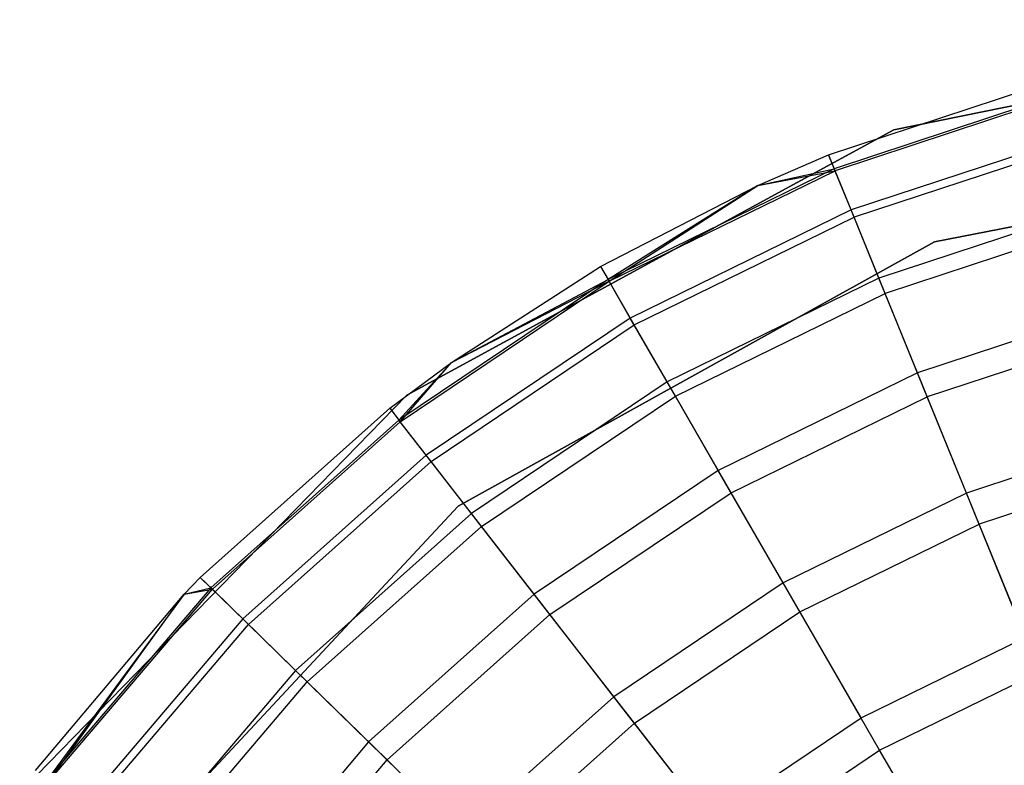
# Model space of a CAD drawing. Extents: x 0.4 to 40.3, y 0.4 to 40.3.
# Tile 226 of 243: x 19.962 to 20.223, y 40.145 to 40.342. Entities that reach past the tile are written whole.
import ezdxf

# ---------------------------------------------------------------- set-up
doc = ezdxf.new("R2010")
doc.units = 0
doc.header["$MEASUREMENT"] = 0
doc.layers.get('0').update_dxf_attribs({"color": 13, "linetype": 'CONTINUOUS'})

# ---------------------------------------------------------------- blocks, each defined once
blk = doc.blocks.new('ORTO-XII-B-11464-11465_ST0')
at = {"color": 0}
for p, q in [((20.33732, 40.34174, 10.00295), (20.19355, 40.31262, 10.00295)), ((20.19355, 40.31262, 3.31004), (20.33732, 40.34174, 3.31004)), ((20.33732, 40.34174, 10.00295), (20.19355, 40.31262, 10.00295)), ((20.19355, 40.31262, 3.31004), (20.33732, 40.34174, 3.31004)), ((20.17631, 40.30597, 10.31787), (20.2401, 40.32701, 10.31787)), ((20.17631, 40.30597, 11.89679), (20.2401, 40.32701, 11.89679)), ((20.17631, 40.30597, 10.31787), (20.2401, 40.32701, 10.31787)), ((20.17631, 40.30597, 11.89679), (20.2401, 40.32701, 11.89679)), ((20.24107, 40.3232, 10.23861), (20.1778, 40.30232, 10.23861)), ((20.24107, 40.3232, 10.23861), (20.1778, 40.30232, 10.23861)), ((20.24121, 40.32267, 11.94807), (20.178, 40.30181, 11.94807)), ((20.24121, 40.32267, 11.94807), (20.178, 40.30181, 11.94807)), ((20.19355, 40.31262, 10.00295), (20.06475, 40.24241, 10.00295)), ((20.06475, 40.24241, 3.31004), (20.19355, 40.31262, 3.31004)), ((20.19355, 40.31262, 10.00295), (20.06475, 40.24241, 10.00295)), ((20.06475, 40.24241, 3.31004), (20.19355, 40.31262, 3.31004)), ((20.24399, 40.31178, 10.16013), (20.18225, 40.29141, 10.16013)), ((20.24399, 40.31178, 10.16013), (20.18225, 40.29141, 10.16013)), ((20.19355, 40.31262, 10.00295), (20.19355, 40.31262, 3.31004)), ((20.19355, 40.31262, 10.00295), (20.19355, 40.31262, 3.31004)), ((20.24451, 40.30976, 11.99778), (20.18303, 40.28948, 11.99778)), ((20.24451, 40.30976, 11.99778), (20.18303, 40.28948, 11.99778)), ((20.20433, 40.28303, 10.00295), (20.34579, 40.31058, 10.00295)), ((20.34579, 40.31058, 3.31004), (20.20433, 40.28303, 3.31004)), ((20.34579, 40.31058, 3.31004), (20.20433, 40.28303, 3.31004)), ((20.20433, 40.28303, 10.00295), (20.34579, 40.31058, 10.00295)), ((20.15761, 40.29789, 10.31787), (20.17631, 40.30597, 10.31787)), ((20.15761, 40.29789, 11.89679), (20.17631, 40.30597, 11.89679)), ((20.15761, 40.29789, 10.31787), (20.17631, 40.30597, 10.31787)), ((20.15761, 40.29789, 11.89679), (20.17631, 40.30597, 11.89679)), ((20.17631, 40.30597, 10.31787), (20.1778, 40.30232, 10.23861)), ((20.17631, 40.30597, 10.31787), (20.1778, 40.30232, 10.23861)), ((20.17631, 40.30597, 11.89679), (20.17631, 40.30597, 10.31787)), ((20.17631, 40.30597, 11.89679), (20.17631, 40.30597, 10.31787)), ((20.178, 40.30181, 11.94807), (20.17631, 40.30597, 11.89679)), ((20.178, 40.30181, 11.94807), (20.17631, 40.30597, 11.89679)), ((20.1778, 40.30232, 10.23861), (20.11796, 40.27302, 10.23861)), ((20.1778, 40.30232, 10.23861), (20.11796, 40.27302, 10.23861)), ((20.11823, 40.27255, 11.94807), (20.178, 40.30181, 11.94807)), ((20.11823, 40.27255, 11.94807), (20.178, 40.30181, 11.94807)), ((20.15761, 40.29789, 10.31787), (20.1778, 40.30232, 10.23861)), ((20.15761, 40.29789, 10.31787), (20.1778, 40.30232, 10.23861)), ((20.15761, 40.29789, 11.89679), (20.178, 40.30181, 11.94807)), ((20.15761, 40.29789, 11.89679), (20.178, 40.30181, 11.94807)), ((20.18225, 40.29141, 10.16013), (20.1778, 40.30232, 10.23861)), ((20.18225, 40.29141, 10.16013), (20.1778, 40.30232, 10.23861)), ((20.18303, 40.28948, 11.99778), (20.178, 40.30181, 11.94807)), ((20.18303, 40.28948, 11.99778), (20.178, 40.30181, 11.94807)), ((20.11599, 40.27643, 10.31787), (20.15761, 40.29789, 10.31787)), ((20.11599, 40.27643, 11.89679), (20.15761, 40.29789, 11.89679)), ((20.11599, 40.27643, 10.31787), (20.15761, 40.29789, 10.31787)), ((20.11599, 40.27643, 11.89679), (20.15761, 40.29789, 11.89679)), ((20.15761, 40.29789, 10.31787), (20.11796, 40.27302, 10.23861)), ((20.15761, 40.29789, 10.31787), (20.11796, 40.27302, 10.23861)), ((20.11823, 40.27255, 11.94807), (20.15761, 40.29789, 11.89679)), ((20.11823, 40.27255, 11.94807), (20.15761, 40.29789, 11.89679)), ((20.15761, 40.29789, 11.89679), (20.15761, 40.29789, 10.31787)), ((20.15761, 40.29789, 11.89679), (20.15761, 40.29789, 10.31787)), ((20.24883, 40.29289, 10.08321), (20.18961, 40.27335, 10.08321)), ((20.24883, 40.29289, 10.08321), (20.18961, 40.27335, 10.08321)), ((20.18225, 40.29141, 10.16013), (20.12385, 40.26282, 10.16013)), ((20.18225, 40.29141, 10.16013), (20.12385, 40.26282, 10.16013)), ((20.18961, 40.27335, 10.08321), (20.18225, 40.29141, 10.16013)), ((20.18961, 40.27335, 10.08321), (20.18225, 40.29141, 10.16013)), ((20.12489, 40.26101, 11.99778), (20.18303, 40.28948, 11.99778)), ((20.12489, 40.26101, 11.99778), (20.18303, 40.28948, 11.99778)), ((20.19124, 40.26933, 12.04443), (20.18303, 40.28948, 11.99778)), ((20.19124, 40.26933, 12.04443), (20.18303, 40.28948, 11.99778)), ((20.2499, 40.28869, 12.04443), (20.19124, 40.26933, 12.04443)), ((20.2499, 40.28869, 12.04443), (20.19124, 40.26933, 12.04443)), ((20.07831, 40.21311, 10.00295), (20.20433, 40.28303, 10.00295)), ((20.20433, 40.28303, 3.31004), (20.07831, 40.21311, 3.31004)), ((20.20433, 40.28303, 3.31004), (20.07831, 40.21311, 3.31004)), ((20.07831, 40.21311, 10.00295), (20.20433, 40.28303, 10.00295)), ((20.20433, 40.28303, 10.00295), (20.20433, 40.28303, 3.31004)), ((20.20433, 40.28303, 10.00295), (20.20433, 40.28303, 3.31004)), ((20.07659, 40.25111, 10.31787), (20.11599, 40.27643, 10.31787)), ((20.07659, 40.25111, 11.89679), (20.11599, 40.27643, 11.89679)), ((20.07659, 40.25111, 10.31787), (20.11599, 40.27643, 10.31787)), ((20.07659, 40.25111, 11.89679), (20.11599, 40.27643, 11.89679)), ((20.11599, 40.27643, 10.31787), (20.11796, 40.27302, 10.23861)), ((20.11599, 40.27643, 10.31787), (20.11796, 40.27302, 10.23861)), ((20.11599, 40.27643, 11.89679), (20.11599, 40.27643, 10.31787)), ((20.11599, 40.27643, 11.89679), (20.11599, 40.27643, 10.31787)), ((20.11599, 40.27643, 11.89679), (20.11823, 40.27255, 11.94807)), ((20.11599, 40.27643, 11.89679), (20.11823, 40.27255, 11.94807)), ((20.11796, 40.27302, 10.23861), (20.06266, 40.23585, 10.23861)), ((20.11796, 40.27302, 10.23861), (20.06266, 40.23585, 10.23861)), ((20.063, 40.23541, 11.94807), (20.11823, 40.27255, 11.94807)), ((20.063, 40.23541, 11.94807), (20.11823, 40.27255, 11.94807)), ((20.07659, 40.25111, 10.31787), (20.11796, 40.27302, 10.23861)), ((20.07659, 40.25111, 10.31787), (20.11796, 40.27302, 10.23861)), ((20.07659, 40.25111, 11.89679), (20.11823, 40.27255, 11.94807)), ((20.07659, 40.25111, 11.89679), (20.11823, 40.27255, 11.94807)), ((20.12385, 40.26282, 10.16013), (20.11796, 40.27302, 10.23861)), ((20.12385, 40.26282, 10.16013), (20.11796, 40.27302, 10.23861)), ((20.12489, 40.26101, 11.99778), (20.11823, 40.27255, 11.94807)), ((20.12489, 40.26101, 11.99778), (20.11823, 40.27255, 11.94807)), ((20.18961, 40.27335, 10.08321), (20.1336, 40.24593, 10.08321)), ((20.18961, 40.27335, 10.08321), (20.1336, 40.24593, 10.08321)), ((20.19981, 40.24831, 10.0086), (20.18961, 40.27335, 10.08321)), ((20.19981, 40.24831, 10.0086), (20.18961, 40.27335, 10.08321)), ((20.13577, 40.24217, 12.04443), (20.19124, 40.26933, 12.04443)), ((20.13577, 40.24217, 12.04443), (20.19124, 40.26933, 12.04443)), ((20.20238, 40.24199, 12.08659), (20.19124, 40.26933, 12.04443)), ((20.20238, 40.24199, 12.08659), (20.19124, 40.26933, 12.04443)), ((20.25553, 40.26669, 10.0086), (20.19981, 40.24831, 10.0086)), ((20.25553, 40.26669, 10.0086), (20.19981, 40.24831, 10.0086)), ((20.12385, 40.26282, 10.16013), (20.06989, 40.22654, 10.16013)), ((20.12385, 40.26282, 10.16013), (20.06989, 40.22654, 10.16013)), ((20.1336, 40.24593, 10.08321), (20.12385, 40.26282, 10.16013)), ((20.1336, 40.24593, 10.08321), (20.12385, 40.26282, 10.16013)), ((20.07117, 40.22489, 11.99778), (20.12489, 40.26101, 11.99778)), ((20.07117, 40.22489, 11.99778), (20.12489, 40.26101, 11.99778)), ((20.13577, 40.24217, 12.04443), (20.12489, 40.26101, 11.99778)), ((20.13577, 40.24217, 12.04443), (20.12489, 40.26101, 11.99778)), ((20.25722, 40.26009, 12.08659), (20.20238, 40.24199, 12.08659)), ((20.25722, 40.26009, 12.08659), (20.20238, 40.24199, 12.08659)), ((20.06024, 40.23896, 10.31787), (20.07659, 40.25111, 10.31787)), ((20.06024, 40.23896, 11.89679), (20.07659, 40.25111, 11.89679)), ((20.06024, 40.23896, 10.31787), (20.07659, 40.25111, 10.31787)), ((20.06024, 40.23896, 11.89679), (20.07659, 40.25111, 11.89679)), ((20.07659, 40.25111, 10.31787), (20.06266, 40.23585, 10.23861)), ((20.07659, 40.25111, 10.31787), (20.06266, 40.23585, 10.23861)), ((20.063, 40.23541, 11.94807), (20.07659, 40.25111, 11.89679)), ((20.063, 40.23541, 11.94807), (20.07659, 40.25111, 11.89679)), ((20.07659, 40.25111, 11.89679), (20.07659, 40.25111, 10.31787)), ((20.07659, 40.25111, 11.89679), (20.07659, 40.25111, 10.31787)), ((20.19981, 40.24831, 10.0086), (20.14712, 40.22251, 10.0086)), ((20.19981, 40.24831, 10.0086), (20.14712, 40.22251, 10.0086)), ((20.21276, 40.21655, 9.93704), (20.19981, 40.24831, 10.0086)), ((20.21276, 40.21655, 9.93704), (20.19981, 40.24831, 10.0086)), ((20.1336, 40.24593, 10.08321), (20.08185, 40.21113, 10.08321)), ((20.1336, 40.24593, 10.08321), (20.08185, 40.21113, 10.08321)), ((20.14712, 40.22251, 10.0086), (20.1336, 40.24593, 10.08321)), ((20.14712, 40.22251, 10.0086), (20.1336, 40.24593, 10.08321)), ((20.06475, 40.24241, 10.00295), (19.96236, 40.13735, 10.00295)), ((19.96236, 40.13735, 3.31004), (20.06475, 40.24241, 3.31004)), ((20.06475, 40.24241, 10.00295), (19.96236, 40.13735, 10.00295)), ((19.96236, 40.13735, 3.31004), (20.06475, 40.24241, 3.31004)), ((20.06475, 40.24241, 10.00295), (20.06475, 40.24241, 3.31004)), ((20.06475, 40.24241, 10.00295), (20.06475, 40.24241, 3.31004)), ((20.08451, 40.20771, 12.04443), (20.13577, 40.24217, 12.04443)), ((20.08451, 40.20771, 12.04443), (20.13577, 40.24217, 12.04443)), ((20.15053, 40.21661, 12.08659), (20.13577, 40.24217, 12.04443)), ((20.15053, 40.21661, 12.08659), (20.13577, 40.24217, 12.04443)), ((20.15053, 40.21661, 12.08659), (20.20238, 40.24199, 12.08659)), ((20.15053, 40.21661, 12.08659), (20.20238, 40.24199, 12.08659)), ((20.21612, 40.20829, 12.12299), (20.20238, 40.24199, 12.08659)), ((20.21612, 40.20829, 12.12299), (20.20238, 40.24199, 12.08659)), ((20.01013, 40.19424, 10.31787), (20.06024, 40.23896, 10.31787)), ((20.01013, 40.19424, 11.89679), (20.06024, 40.23896, 11.89679)), ((20.01013, 40.19424, 10.31787), (20.06024, 40.23896, 10.31787)), ((20.01013, 40.19424, 11.89679), (20.06024, 40.23896, 11.89679)), ((20.06024, 40.23896, 10.31787), (20.06266, 40.23585, 10.23861)), ((20.06024, 40.23896, 10.31787), (20.06266, 40.23585, 10.23861)), ((20.06024, 40.23896, 11.89679), (20.06024, 40.23896, 10.31787)), ((20.06024, 40.23896, 11.89679), (20.06024, 40.23896, 10.31787)), ((20.06024, 40.23896, 11.89679), (20.063, 40.23541, 11.94807)), ((20.06024, 40.23896, 11.89679), (20.063, 40.23541, 11.94807)), ((20.06266, 40.23585, 10.23861), (20.01294, 40.19149, 10.23861)), ((20.06266, 40.23585, 10.23861), (20.01294, 40.19149, 10.23861)), ((20.06989, 40.22654, 10.16013), (20.06266, 40.23585, 10.23861)), ((20.06989, 40.22654, 10.16013), (20.06266, 40.23585, 10.23861)), ((20.063, 40.23541, 11.94807), (20.01333, 40.1911, 11.94807)), ((20.063, 40.23541, 11.94807), (20.01333, 40.1911, 11.94807)), ((20.07117, 40.22489, 11.99778), (20.063, 40.23541, 11.94807)), ((20.07117, 40.22489, 11.99778), (20.063, 40.23541, 11.94807)), ((20.26403, 40.23346, 9.93704), (20.21276, 40.21655, 9.93704)), ((20.26403, 40.23346, 9.93704), (20.21276, 40.21655, 9.93704)), ((20.06989, 40.22654, 10.16013), (20.02137, 40.18325, 10.16013)), ((20.06989, 40.22654, 10.16013), (20.02137, 40.18325, 10.16013)), ((20.08185, 40.21113, 10.08321), (20.06989, 40.22654, 10.16013)), ((20.08185, 40.21113, 10.08321), (20.06989, 40.22654, 10.16013)), ((20.07117, 40.22489, 11.99778), (20.02286, 40.18179, 11.99778)), ((20.07117, 40.22489, 11.99778), (20.02286, 40.18179, 11.99778)), ((20.08451, 40.20771, 12.04443), (20.07117, 40.22489, 11.99778)), ((20.08451, 40.20771, 12.04443), (20.07117, 40.22489, 11.99778)), ((20.26624, 40.22483, 12.12299), (20.21612, 40.20829, 12.12299)), ((20.26624, 40.22483, 12.12299), (20.21612, 40.20829, 12.12299)), ((20.14712, 40.22251, 10.0086), (20.09843, 40.18978, 10.0086)), ((20.14712, 40.22251, 10.0086), (20.09843, 40.18978, 10.0086)), ((20.16427, 40.1928, 9.93704), (20.14712, 40.22251, 10.0086)), ((20.16427, 40.1928, 9.93704), (20.14712, 40.22251, 10.0086)), ((20.10261, 40.18439, 12.08659), (20.15053, 40.21661, 12.08659)), ((20.10261, 40.18439, 12.08659), (20.15053, 40.21661, 12.08659)), ((20.16872, 40.18509, 12.12299), (20.15053, 40.21661, 12.08659)), ((20.16872, 40.18509, 12.12299), (20.15053, 40.21661, 12.08659)), ((20.21276, 40.21655, 9.93704), (20.16427, 40.1928, 9.93704)), ((20.21276, 40.21655, 9.93704), (20.16427, 40.1928, 9.93704)), ((20.22832, 40.17836, 9.86923), (20.21276, 40.21655, 9.93704)), ((20.22832, 40.17836, 9.86923), (20.21276, 40.21655, 9.93704)), ((19.98007, 40.10767, 10.00295), (20.07831, 40.21311, 10.00295)), ((20.07831, 40.21311, 3.31004), (19.98007, 40.10767, 3.31004)), ((20.07831, 40.21311, 3.31004), (19.98007, 40.10767, 3.31004)), ((19.98007, 40.10767, 10.00295), (20.07831, 40.21311, 10.00295)), ((20.07831, 40.21311, 3.31004), (20.07831, 40.21311, 10.00295)), ((20.07831, 40.21311, 3.31004), (20.07831, 40.21311, 10.00295)), ((20.08185, 40.21113, 10.08321), (20.03532, 40.16962, 10.08321)), ((20.08185, 40.21113, 10.08321), (20.03532, 40.16962, 10.08321)), ((20.09843, 40.18978, 10.0086), (20.08185, 40.21113, 10.08321)), ((20.09843, 40.18978, 10.0086), (20.08185, 40.21113, 10.08321)), ((20.08451, 40.20771, 12.04443), (20.03841, 40.16659, 12.04443)), ((20.08451, 40.20771, 12.04443), (20.03841, 40.16659, 12.04443)), ((20.10261, 40.18439, 12.08659), (20.08451, 40.20771, 12.04443)), ((20.10261, 40.18439, 12.08659), (20.08451, 40.20771, 12.04443)), ((20.16872, 40.18509, 12.12299), (20.21612, 40.20829, 12.12299)), ((20.16872, 40.18509, 12.12299), (20.21612, 40.20829, 12.12299)), ((20.23203, 40.16925, 12.15251), (20.21612, 40.20829, 12.12299)), ((20.23203, 40.16925, 12.15251), (20.21612, 40.20829, 12.12299)), ((20.00588, 40.18984, 10.31787), (20.01013, 40.19424, 10.31787)), ((20.00588, 40.18984, 11.89679), (20.01013, 40.19424, 11.89679)), ((20.00588, 40.18984, 10.31787), (20.01013, 40.19424, 10.31787)), ((20.00588, 40.18984, 11.89679), (20.01013, 40.19424, 11.89679)), ((20.01013, 40.19424, 10.31787), (20.01294, 40.19149, 10.23861)), ((20.01013, 40.19424, 10.31787), (20.01294, 40.19149, 10.23861)), ((20.01013, 40.19424, 11.89679), (20.01013, 40.19424, 10.31787)), ((20.01013, 40.19424, 11.89679), (20.01013, 40.19424, 10.31787)), ((20.01333, 40.1911, 11.94807), (20.01013, 40.19424, 11.89679)), ((20.01333, 40.1911, 11.94807), (20.01013, 40.19424, 11.89679)), ((20.01294, 40.19149, 10.23861), (19.96973, 40.14077, 10.23861)), ((20.01294, 40.19149, 10.23861), (19.96973, 40.14077, 10.23861)), ((20.00588, 40.18984, 10.31787), (20.01294, 40.19149, 10.23861)), ((20.00588, 40.18984, 10.31787), (20.01294, 40.19149, 10.23861)), ((20.02137, 40.18325, 10.16013), (20.01294, 40.19149, 10.23861)), ((20.02137, 40.18325, 10.16013), (20.01294, 40.19149, 10.23861)), ((20.16427, 40.1928, 9.93704), (20.11947, 40.16268, 9.93704)), ((20.16427, 40.1928, 9.93704), (20.11947, 40.16268, 9.93704)), ((20.18488, 40.1571, 9.86923), (20.16427, 40.1928, 9.93704)), ((20.18488, 40.1571, 9.86923), (20.16427, 40.1928, 9.93704)), ((19.96656, 40.14312, 10.31787), (20.00588, 40.18984, 10.31787)), ((19.96656, 40.14312, 11.89679), (20.00588, 40.18984, 11.89679)), ((19.96656, 40.14312, 10.31787), (20.00588, 40.18984, 10.31787)), ((19.96656, 40.14312, 11.89679), (20.00588, 40.18984, 11.89679)), ((20.00588, 40.18984, 10.31787), (19.96973, 40.14077, 10.23861)), ((20.00588, 40.18984, 10.31787), (19.96973, 40.14077, 10.23861)), ((19.97017, 40.14045, 11.94807), (20.01333, 40.1911, 11.94807)), ((19.97017, 40.14045, 11.94807), (20.01333, 40.1911, 11.94807)), ((19.97017, 40.14045, 11.94807), (20.00588, 40.18984, 11.89679)), ((19.97017, 40.14045, 11.94807), (20.00588, 40.18984, 11.89679)), ((20.00588, 40.18984, 11.89679), (20.01333, 40.1911, 11.94807)), ((20.00588, 40.18984, 11.89679), (20.01333, 40.1911, 11.94807)), ((20.00588, 40.18984, 11.89679), (20.00588, 40.18984, 10.31787)), ((20.00588, 40.18984, 11.89679), (20.00588, 40.18984, 10.31787)), ((20.02286, 40.18179, 11.99778), (20.01333, 40.1911, 11.94807)), ((20.02286, 40.18179, 11.99778), (20.01333, 40.1911, 11.94807)), ((20.09843, 40.18978, 10.0086), (20.05465, 40.15072, 10.0086)), ((20.09843, 40.18978, 10.0086), (20.05465, 40.15072, 10.0086)), ((20.11947, 40.16268, 9.93704), (20.09843, 40.18978, 10.0086)), ((20.11947, 40.16268, 9.93704), (20.09843, 40.18978, 10.0086)), ((20.10261, 40.18439, 12.08659), (20.05953, 40.14595, 12.08659)), ((20.10261, 40.18439, 12.08659), (20.05953, 40.14595, 12.08659)), ((20.12493, 40.15564, 12.12299), (20.10261, 40.18439, 12.08659)), ((20.12493, 40.15564, 12.12299), (20.10261, 40.18439, 12.08659)), ((20.12493, 40.15564, 12.12299), (20.16872, 40.18509, 12.12299)), ((20.12493, 40.15564, 12.12299), (20.16872, 40.18509, 12.12299)), ((20.1898, 40.14857, 12.15251), (20.16872, 40.18509, 12.12299)), ((20.1898, 40.14857, 12.15251), (20.16872, 40.18509, 12.12299)), ((20.02137, 40.18325, 10.16013), (19.9792, 40.13376, 10.16013)), ((20.02137, 40.18325, 10.16013), (19.9792, 40.13376, 10.16013)), ((19.98087, 40.13252, 11.99778), (20.02286, 40.18179, 11.99778)), ((19.98087, 40.13252, 11.99778), (20.02286, 40.18179, 11.99778)), ((20.03532, 40.16962, 10.08321), (20.02137, 40.18325, 10.16013)), ((20.03532, 40.16962, 10.08321), (20.02137, 40.18325, 10.16013)), ((20.03841, 40.16659, 12.04443), (20.02286, 40.18179, 11.99778)), ((20.03841, 40.16659, 12.04443), (20.02286, 40.18179, 11.99778)), ((20.18488, 40.1571, 9.86923), (20.22832, 40.17836, 9.86923)), ((20.18488, 40.1571, 9.86923), (20.22832, 40.17836, 9.86923)), ((20.03532, 40.16962, 10.08321), (19.99487, 40.12215, 10.08321)), ((20.03532, 40.16962, 10.08321), (19.99487, 40.12215, 10.08321)), ((20.05465, 40.15072, 10.0086), (20.03532, 40.16962, 10.08321)), ((20.05465, 40.15072, 10.0086), (20.03532, 40.16962, 10.08321)), ((20.1898, 40.14857, 12.15251), (20.23203, 40.16925, 12.15251)), ((20.1898, 40.14857, 12.15251), (20.23203, 40.16925, 12.15251)), ((19.99835, 40.11957, 12.04443), (20.03841, 40.16659, 12.04443)), ((19.99835, 40.11957, 12.04443), (20.03841, 40.16659, 12.04443)), ((20.05953, 40.14595, 12.08659), (20.03841, 40.16659, 12.04443)), ((20.05953, 40.14595, 12.08659), (20.03841, 40.16659, 12.04443)), ((20.11947, 40.16268, 9.93704), (20.07918, 40.12674, 9.93704)), ((20.11947, 40.16268, 9.93704), (20.07918, 40.12674, 9.93704)), ((20.14475, 40.13012, 9.86923), (20.11947, 40.16268, 9.93704)), ((20.14475, 40.13012, 9.86923), (20.11947, 40.16268, 9.93704)), ((20.12493, 40.15564, 12.12299), (20.08555, 40.12051, 12.12299)), ((20.12493, 40.15564, 12.12299), (20.08555, 40.12051, 12.12299)), ((20.15079, 40.12234, 12.15251), (20.12493, 40.15564, 12.12299)), ((20.15079, 40.12234, 12.15251), (20.12493, 40.15564, 12.12299)), ((20.14475, 40.13012, 9.86923), (20.18488, 40.1571, 9.86923)), ((20.14475, 40.13012, 9.86923), (20.18488, 40.1571, 9.86923)), ((20.05465, 40.15072, 10.0086), (20.0166, 40.10606, 10.0086)), ((20.05465, 40.15072, 10.0086), (20.0166, 40.10606, 10.0086)), ((20.07918, 40.12674, 9.93704), (20.05465, 40.15072, 10.0086)), ((20.07918, 40.12674, 9.93704), (20.05465, 40.15072, 10.0086)), ((20.15079, 40.12234, 12.15251), (20.1898, 40.14857, 12.15251)), ((20.15079, 40.12234, 12.15251), (20.1898, 40.14857, 12.15251)), ((20.21313, 40.10818, 12.17426), (20.1898, 40.14857, 12.15251)), ((20.21313, 40.10818, 12.17426), (20.1898, 40.14857, 12.15251)), ((20.02208, 40.102, 12.08659), (20.05953, 40.14595, 12.08659)), ((20.02208, 40.102, 12.08659), (20.05953, 40.14595, 12.08659)), ((20.08555, 40.12051, 12.12299), (20.05953, 40.14595, 12.08659)), ((20.08555, 40.12051, 12.12299), (20.05953, 40.14595, 12.08659))]:
    blk.add_line(p, q, dxfattribs=at)

msp = doc.modelspace()

# ---------------------------------------------------------------- block references
at = {"color": 0}
msp.add_blockref('ORTO-XII-B-11464-11465_ST0', (0, 0), dxfattribs=at)

doc.saveas('drawing.dxf')
